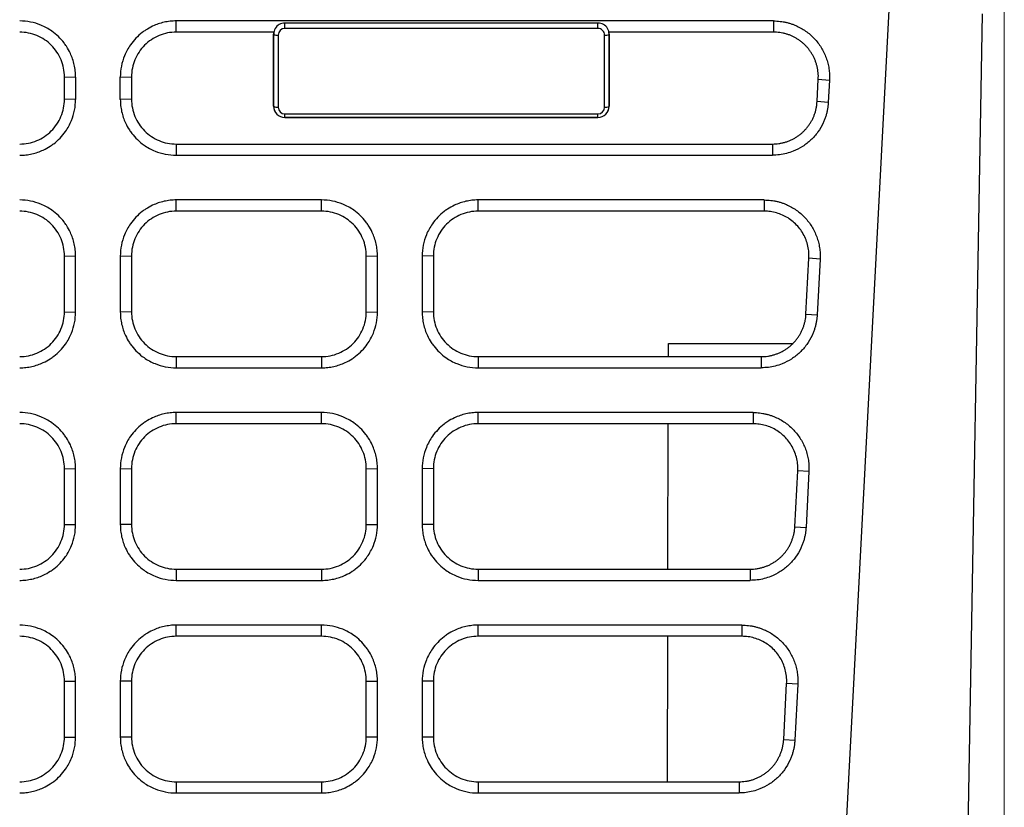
# Model space of a CAD drawing. Header units: millimetres. Extents: x -508 to 796, y -404 to 760.
# Tile 17 of 116: x 252 to 296, y -292 to -257. Entities that reach past the tile are written whole.
import ezdxf

# ---------------------------------------------------------------- set-up
doc = ezdxf.new("R2010")
doc.units = ezdxf.units.MM
doc.styles.add('SLDTEXTSTYLE0', font='TXT', dxfattribs={"width": 0.75})
doc.dimstyles.new('SLDDIMSTYLE0', dxfattribs={"dimtxt": 3.5, "dimasz": 3.302, "dimexe": 0, "dimexo": 0.0625, "dimgap": 0.875, "dimtad": 1, "dimrnd": 1e-09, "dimzin": 12, "dimdsep": 46, "dimtxsty": 'SLDTEXTSTYLE0', "dimsah": 1, "dimcen": 0.09, "dimadec": 0, "dimazin": 3, "dimtfac": 1, "dimtofl": 0, "dimtmove": 0, "dimatfit": 3, "dimfxl": 1, "dimfrac": 2, "dimtolj": 1, "dimtzin": 12, "dimarcsym": 0})

# ---------------------------------------------------------------- blocks, each defined once
blk = doc.blocks.new('_D_2')
at = {"color": 8, "linetype": 'Continuous', "lineweight": 0}
for p, q in [((164.791, -200.444), (164.791, -376.835)), ((295.857, -200.444), (295.857, -376.835)), ((164.791, -375.835), (295.857, -375.835))]:
    blk.add_line(p, q, dxfattribs=at)
at = {"color": 8, "linetype": 'Continuous', "lineweight": 18}
for points in [[(164.791, -375.835), (168.093, -376.343), (168.093, -375.327)], [(295.857, -375.835), (292.555, -375.327), (292.555, -376.343)]]:
    blk.add_solid(points, dxfattribs=at)
at = {"color": 8, "linetype": 'Continuous', "lineweight": 18, "insert": (228.883, -371.324), "char_height": 3.5, "attachment_point": 1, "style": 'SLDTEXTSTYLE0'}
blk.add_mtext('131.07', dxfattribs=at)

msp = doc.modelspace()

# ---------------------------------------------------------------- linework, layer by layer
at = {"color": 7, "linetype": 'Continuous', "lineweight": 25}
for p, q in [((286.27, -340.787), (291.127, -248.12)), ((285.541, -256.664), (258.824, -256.664)), ((258.824, -257.164), (258.824, -256.664)), ((285.541, -256.664), (285.541, -257.164)), ((293.403, -340.787), (294.877, -256.346)), ((263.682, -256.997), (263.682, -256.759)), ((277.682, -256.759), (263.682, -256.759)), ((277.682, -256.997), (263.682, -256.997)), ((277.682, -256.997), (277.682, -256.759)), ((263.19, -257.164), (258.824, -257.164)), ((263.182, -257.164), (263.182, -257.252)), ((263.182, -260.475), (263.182, -257.252)), ((263.182, -257.252), (263.182, -260.479)), ((263.382, -257.297), (263.382, -260.519)), ((277.982, -260.519), (277.982, -257.297)), ((285.541, -257.164), (278.174, -257.164)), ((278.182, -257.252), (278.182, -257.164)), ((278.182, -257.252), (278.182, -260.475)), ((278.182, -260.479), (278.182, -257.252)), ((253.824, -259.164), (254.324, -259.173)), ((253.824, -260.164), (253.824, -259.164)), ((254.324, -259.173), (254.324, -260.172)), ((256.324, -259.173), (256.824, -259.164)), ((256.324, -260.172), (256.324, -259.173)), ((256.824, -259.164), (256.824, -260.164)), ((287.486, -260.268), (287.538, -259.269)), ((287.538, -259.269), (288.037, -259.304)), ((288.037, -259.304), (287.985, -260.303)), ((254.324, -260.172), (253.824, -260.164)), ((256.824, -260.164), (256.324, -260.172)), ((263.182, -260.479), (263.182, -260.475)), ((278.182, -260.475), (278.182, -260.479)), ((287.985, -260.303), (287.486, -260.268)), ((263.682, -260.82), (277.682, -260.82)), ((263.682, -260.975), (263.682, -260.82)), ((277.682, -260.975), (263.682, -260.975)), ((263.682, -260.975), (263.682, -260.979)), ((263.682, -260.979), (277.682, -260.979)), ((277.682, -260.975), (277.682, -260.82)), ((277.682, -260.979), (277.682, -260.975)), ((258.824, -262.164), (258.824, -262.663)), ((258.824, -262.164), (285.489, -262.164)), ((285.489, -262.164), (285.489, -262.663)), ((258.824, -262.663), (285.489, -262.663)), ((265.324, -264.663), (258.824, -264.663)), ((258.824, -265.163), (258.824, -264.663)), ((265.324, -265.163), (265.324, -264.663)), ((285.122, -264.663), (272.324, -264.663)), ((272.324, -265.163), (272.324, -264.663)), ((285.122, -264.663), (285.122, -265.163)), ((265.324, -265.163), (258.824, -265.163)), ((285.122, -265.163), (272.324, -265.163)), ((253.824, -267.163), (254.324, -267.172)), ((253.824, -269.662), (253.824, -267.163)), ((256.324, -267.172), (256.824, -267.163)), ((256.324, -267.172), (256.324, -269.671)), ((256.824, -267.163), (256.824, -269.662)), ((267.324, -267.163), (267.824, -267.172)), ((267.324, -269.662), (267.324, -267.163)), ((270.324, -267.163), (269.824, -267.172)), ((269.824, -267.172), (269.824, -269.671)), ((270.324, -267.163), (270.324, -269.662)), ((286.988, -269.767), (287.119, -267.268)), ((287.618, -267.303), (287.119, -267.268)), ((287.618, -267.303), (287.487, -269.802)), ((253.824, -269.662), (254.324, -269.671)), ((256.824, -269.662), (256.324, -269.671)), ((267.324, -269.662), (267.824, -269.671)), ((270.324, -269.662), (269.824, -269.671)), ((286.988, -269.767), (287.487, -269.802)), ((280.833, -271.662), (280.834, -271.07)), ((280.834, -271.07), (286.412, -271.07)), ((258.824, -271.662), (258.824, -272.162)), ((258.824, -271.662), (265.324, -271.662)), ((265.324, -271.662), (265.324, -272.162)), ((272.324, -271.662), (272.324, -272.162)), ((272.324, -271.662), (284.991, -271.662)), ((284.991, -271.662), (284.991, -272.162)), ((258.824, -272.162), (265.324, -272.162)), ((272.324, -272.162), (284.991, -272.162)), ((265.324, -274.162), (258.824, -274.162)), ((258.824, -274.662), (258.824, -274.162)), ((265.324, -274.662), (265.324, -274.162)), ((284.624, -274.162), (272.324, -274.162)), ((272.324, -274.662), (272.324, -274.162)), ((284.624, -274.162), (284.624, -274.662)), ((265.324, -274.662), (258.824, -274.662)), ((284.624, -274.662), (272.324, -274.662)), ((280.817, -281.161), (280.828, -274.662)), ((253.824, -276.662), (254.324, -276.67)), ((253.824, -279.161), (253.824, -276.662)), ((256.324, -276.67), (256.824, -276.662)), ((256.324, -276.67), (256.324, -279.169)), ((256.824, -276.662), (256.824, -279.161)), ((267.324, -276.662), (267.824, -276.67)), ((267.324, -279.161), (267.324, -276.662)), ((270.324, -276.662), (269.824, -276.67)), ((269.824, -276.67), (269.824, -279.169)), ((270.324, -276.662), (270.324, -279.161)), ((286.49, -279.265), (286.621, -276.766)), ((287.12, -276.801), (286.621, -276.766)), ((287.12, -276.801), (286.989, -279.3)), ((253.824, -279.161), (254.324, -279.169)), ((256.824, -279.161), (256.324, -279.169)), ((267.324, -279.161), (267.824, -279.169)), ((270.324, -279.161), (269.824, -279.169)), ((286.49, -279.265), (286.989, -279.3)), ((258.824, -281.161), (258.824, -281.661)), ((258.824, -281.161), (265.324, -281.161)), ((265.324, -281.161), (265.324, -281.661)), ((272.324, -281.161), (272.324, -281.661)), ((272.324, -281.161), (284.493, -281.161)), ((284.493, -281.161), (284.493, -281.661)), ((258.824, -281.661), (265.324, -281.661)), ((272.324, -281.661), (284.493, -281.661)), ((265.324, -283.66), (258.824, -283.66)), ((258.824, -284.16), (258.824, -283.66)), ((265.324, -284.16), (265.324, -283.66)), ((284.126, -283.66), (272.324, -283.66)), ((272.324, -284.16), (272.324, -283.66)), ((284.126, -283.66), (284.126, -284.16)), ((265.324, -284.16), (258.824, -284.16)), ((284.126, -284.16), (272.324, -284.16)), ((280.8, -290.659), (280.811, -284.16)), ((253.824, -286.16), (254.324, -286.169)), ((253.824, -288.659), (253.824, -286.16)), ((256.824, -286.16), (256.324, -286.169)), ((256.324, -286.169), (256.324, -288.668)), ((256.824, -286.16), (256.824, -288.659)), ((267.324, -286.16), (267.824, -286.169)), ((267.324, -288.659), (267.324, -286.16)), ((270.324, -286.16), (269.824, -286.169)), ((269.824, -286.169), (269.824, -288.668)), ((270.324, -286.16), (270.324, -288.659)), ((285.992, -288.764), (286.123, -286.265)), ((286.622, -286.3), (286.123, -286.265)), ((286.622, -286.3), (286.491, -288.799)), ((253.824, -288.659), (254.324, -288.668)), ((256.824, -288.659), (256.324, -288.668)), ((267.824, -288.668), (267.324, -288.659)), ((270.324, -288.659), (269.824, -288.668)), ((285.992, -288.764), (286.491, -288.799)), ((258.824, -290.659), (258.824, -291.159)), ((258.824, -290.659), (265.324, -290.659)), ((265.324, -290.659), (265.324, -291.159)), ((272.324, -290.659), (272.324, -291.159)), ((272.324, -290.659), (283.995, -290.659)), ((283.995, -290.659), (283.995, -291.159)), ((258.824, -291.159), (265.324, -291.159)), ((272.324, -291.159), (283.995, -291.159))]:
    msp.add_line(p, q, dxfattribs=at)
at = {"color": 7, "linetype": 'Continuous', "lineweight": 25, "flags": 128}
for points in [[(254.324, -269.671), (254.324, -268.957), (254.324, -268.243), (254.324, -267.172)], [(267.824, -269.671), (267.824, -268.957), (267.824, -268.243), (267.824, -267.172)], [(254.324, -279.169), (254.324, -278.462), (254.324, -277.755), (254.324, -276.67)], [(267.824, -279.169), (267.824, -278.455), (267.824, -277.741), (267.824, -276.67)], [(254.324, -288.668), (254.324, -287.954), (254.324, -287.24), (254.324, -286.169)], [(267.824, -288.668), (267.824, -287.954), (267.824, -287.24), (267.824, -286.169)]]:
    msp.add_lwpolyline(points, dxfattribs=at)
at = {"color": 7, "linetype": 'Continuous', "lineweight": 25}
for centre, start, end in [((263.335, -257.039), 234.4512, 280.4392), ((278.03, -257.039), 259.5608, 305.5487), ((263.335, -260.262), 234.4512, 280.4392), ((278.03, -260.262), 259.5608, 305.5487)]:
    msp.add_arc(centre, 0.262, start, end, dxfattribs=at)
for centre, major_axis, ratio, start_param, end_param in [((263.682, -257.252), (0, 0.5), 0.999555, 0.51597, 1.570796), ((263.682, -257.297), (0, 0.3), 0.999254, 6.283185, 7.853981), ((277.682, -257.297), (0, 0.3), 0.999254, 4.712388, 6.283185), ((277.682, -257.252), (0, 0.5), 0.999555, 4.712388, 5.767215), ((263.682, -260.475), (0, 0.5), 0.999555, 1.570796, 3.141592), ((263.682, -260.479), (0, 0.5), 0.999938, 1.570796, 3.141592), ((263.682, -260.519), (0, 0.3), 0.999254, 1.570796, 3.141592), ((277.682, -260.475), (0, 0.5), 0.999555, 3.141592, 4.712388), ((277.682, -260.479), (0, 0.5), 0.999938, 3.141592, 4.712388), ((277.682, -260.519), (0, 0.3), 0.999254, 3.141592, 4.712388)]:
    msp.add_ellipse(centre, major_axis=major_axis, ratio=ratio, start_param=start_param, end_param=end_param, dxfattribs=at)
for points, knots in [([(254.324, -259.173), (254.324, -259.08), (254.314, -258.896), (254.269, -258.624), (254.195, -258.362), (254.083, -258.082), (253.95, -257.842), (253.771, -257.59), (253.56, -257.355), (253.292, -257.134), (253.026, -256.967), (252.711, -256.817), (252.31, -256.696), (251.987, -256.664), (251.824, -256.664)], [2, 2, 2, 2, 2.39035, 2.775768, 3.156838, 3.535806, 4.041584, 4.306055, 4.836288, 5.366213, 5.76192, 6.156178, 6.82809, 7.514683, 7.514683, 7.514683, 7.514683]), ([(258.824, -256.664), (258.732, -256.664), (258.548, -256.675), (258.278, -256.72), (258.018, -256.793), (257.74, -256.905), (257.502, -257.038), (257.25, -257.217), (257.015, -257.428), (256.794, -257.696), (256.628, -257.962), (256.478, -258.278), (256.356, -258.682), (256.324, -259.008), (256.324, -259.173)], [2, 2, 2, 2, 2.388853, 2.771406, 3.149772, 3.526124, 4.028414, 4.292939, 4.823209, 5.353063, 5.748665, 6.142792, 6.821879, 7.514673, 7.514673, 7.514673, 7.514673]), ([(285.541, -256.664), (285.59, -256.665), (285.687, -256.667), (285.832, -256.68), (285.975, -256.701), (286.116, -256.73), (286.256, -256.767), (286.394, -256.813), (286.641, -256.912), (286.983, -257.101), (287.368, -257.436), (287.68, -257.84), (287.866, -258.224), (287.967, -258.547), (288.017, -258.796), (288.043, -259.049), (288.039, -259.219), (288.037, -259.304)], [0, 0, 0, 0, 0.036049, 0.071793, 0.107353, 0.142851, 0.178412, 0.214157, 0.250208, 0.375024, 0.500028, 0.624838, 0.749858, 0.812614, 0.874791, 0.937039, 1, 1, 1, 1]), ([(253.824, -259.164), (253.824, -259.032), (253.811, -258.902), (253.76, -258.647), (253.722, -258.52), (253.622, -258.278), (253.56, -258.163), (253.415, -257.946), (253.331, -257.843), (253.054, -257.566), (252.832, -257.417), (252.351, -257.217), (252.088, -257.164), (251.824, -257.164)], [0, 0, 0, 0, 0.125, 0.125, 0.25, 0.25, 0.375, 0.375, 0.5, 0.5, 0.75, 0.75, 1, 1, 1, 1]), ([(258.824, -257.164), (258.692, -257.164), (258.562, -257.177), (258.307, -257.228), (258.18, -257.266), (257.938, -257.367), (257.823, -257.428), (257.605, -257.573), (257.502, -257.657), (257.226, -257.934), (257.077, -258.157), (256.877, -258.638), (256.824, -258.9), (256.824, -259.164)], [0, 0, 0, 0, 0.125, 0.125, 0.25, 0.25, 0.375, 0.375, 0.5, 0.5, 0.75, 0.75, 1, 1, 1, 1]), ([(287.538, -259.269), (287.54, -259.22), (287.543, -259.123), (287.534, -258.976), (287.515, -258.832), (287.486, -258.69), (287.446, -258.55), (287.397, -258.415), (287.338, -258.283), (287.271, -258.157), (287.195, -258.036), (287.11, -257.922), (287.019, -257.814), (286.92, -257.713), (286.814, -257.62), (286.703, -257.534), (286.586, -257.457), (286.465, -257.389), (286.34, -257.329), (286.212, -257.278), (286.08, -257.237), (285.947, -257.204), (285.812, -257.181), (285.677, -257.167), (285.586, -257.165), (285.541, -257.164)], [0, 0, 0, 0, 0.045193, 0.090229, 0.13511, 0.179834, 0.224402, 0.268815, 0.313071, 0.357172, 0.401117, 0.444906, 0.488539, 0.532016, 0.575338, 0.618504, 0.661515, 0.704369, 0.747069, 0.789612, 0.832001, 0.874234, 0.916311, 0.958233, 1, 1, 1, 1]), ([(251.824, -262.164), (251.956, -262.164), (252.086, -262.151), (252.341, -262.1), (252.468, -262.061), (252.711, -261.961), (252.825, -261.9), (253.043, -261.755), (253.146, -261.67), (253.422, -261.394), (253.571, -261.171), (253.771, -260.69), (253.824, -260.428), (253.824, -260.164)], [0, 0, 0, 0, 0.125, 0.125, 0.25, 0.25, 0.375, 0.375, 0.5, 0.5, 0.75, 0.75, 1, 1, 1, 1]), ([(251.824, -262.663), (251.917, -262.663), (252.1, -262.653), (252.37, -262.608), (252.631, -262.535), (252.91, -262.424), (253.148, -262.291), (253.401, -262.113), (253.637, -261.902), (253.858, -261.633), (254.024, -261.366), (254.173, -261.053), (254.293, -260.654), (254.324, -260.334), (254.324, -260.172)], [2, 2, 2, 2, 2.392132, 2.778001, 3.159741, 3.539536, 4.046529, 4.313556, 4.848886, 5.383903, 5.783421, 6.181419, 6.85279, 7.538076, 7.538076, 7.538076, 7.538076]), ([(256.324, -260.172), (256.324, -260.264), (256.334, -260.446), (256.379, -260.715), (256.452, -260.974), (256.563, -261.25), (256.695, -261.488), (256.873, -261.739), (257.085, -261.975), (257.353, -262.196), (257.621, -262.362), (257.936, -262.512), (258.337, -262.632), (258.661, -262.663), (258.824, -262.663)], [2, 2, 2, 2, 2.389255, 2.772476, 3.151725, 3.529116, 4.03293, 4.300004, 4.835363, 5.370317, 5.769746, 6.167654, 6.845581, 7.538023, 7.538023, 7.538023, 7.538023]), ([(256.824, -260.164), (256.824, -260.296), (256.837, -260.425), (256.888, -260.681), (256.926, -260.808), (257.026, -261.05), (257.088, -261.165), (257.233, -261.382), (257.317, -261.485), (257.594, -261.762), (257.817, -261.911), (258.297, -262.11), (258.56, -262.164), (258.824, -262.164)], [0, 0, 0, 0, 0.125, 0.125, 0.25, 0.25, 0.375, 0.375, 0.5, 0.5, 0.75, 0.75, 1, 1, 1, 1]), ([(285.489, -262.164), (285.537, -262.163), (285.633, -262.161), (285.778, -262.144), (285.92, -262.118), (286.06, -262.082), (286.198, -262.036), (286.331, -261.979), (286.46, -261.914), (286.584, -261.839), (286.702, -261.755), (286.814, -261.664), (286.919, -261.564), (287.016, -261.457), (287.106, -261.343), (287.187, -261.223), (287.259, -261.098), (287.322, -260.968), (287.375, -260.833), (287.418, -260.696), (287.452, -260.555), (287.475, -260.412), (287.482, -260.316), (287.486, -260.268)], [0, 0, 0, 0, 0.047693, 0.095378, 0.143055, 0.190725, 0.238388, 0.286042, 0.33369, 0.38133, 0.428963, 0.476588, 0.524206, 0.571817, 0.619421, 0.667017, 0.714607, 0.76219, 0.809765, 0.857334, 0.904896, 0.952451, 1, 1, 1, 1]), ([(287.985, -260.303), (287.981, -260.356), (287.974, -260.461), (287.95, -260.618), (287.917, -260.771), (287.874, -260.923), (287.822, -261.072), (287.718, -261.314), (287.532, -261.635), (287.218, -261.992), (286.843, -262.285), (286.466, -262.477), (286.116, -262.591), (285.805, -262.652), (285.594, -262.66), (285.489, -262.663)], [0, 0, 0, 0, 0.041983, 0.08363, 0.125108, 0.166589, 0.208243, 0.250239, 0.375075, 0.500095, 0.624928, 0.749957, 0.833398, 0.9163, 1, 1, 1, 1]), ([(254.324, -267.172), (254.324, -267.079), (254.314, -266.895), (254.269, -266.623), (254.195, -266.36), (254.083, -266.081), (253.95, -265.841), (253.771, -265.589), (253.56, -265.353), (253.292, -265.132), (253.026, -264.966), (252.711, -264.816), (252.31, -264.695), (251.987, -264.663), (251.824, -264.663)], [2, 2, 2, 2, 2.39035, 2.775768, 3.156838, 3.535807, 4.041585, 4.306056, 4.83629, 5.366216, 5.761922, 6.156179, 6.828092, 7.514685, 7.514685, 7.514685, 7.514685]), ([(258.824, -264.663), (258.732, -264.663), (258.548, -264.673), (258.278, -264.719), (258.018, -264.792), (257.74, -264.904), (257.502, -265.037), (257.25, -265.216), (257.015, -265.426), (256.794, -265.694), (256.628, -265.961), (256.478, -266.277), (256.356, -266.681), (256.324, -267.007), (256.324, -267.172)], [2, 2, 2, 2, 2.388853, 2.771406, 3.149772, 3.526122, 4.028412, 4.292937, 4.823211, 5.35307, 5.748674, 6.142802, 6.821886, 7.514678, 7.514678, 7.514678, 7.514678]), ([(267.824, -267.172), (267.824, -267.079), (267.814, -266.895), (267.769, -266.623), (267.695, -266.36), (267.583, -266.081), (267.45, -265.841), (267.271, -265.589), (267.06, -265.353), (266.792, -265.132), (266.526, -264.966), (266.211, -264.816), (265.81, -264.695), (265.487, -264.663), (265.324, -264.663)], [2, 2, 2, 2, 2.39035, 2.775768, 3.156837, 3.535805, 4.041584, 4.306056, 4.836291, 5.366218, 5.761923, 6.15618, 6.828092, 7.514685, 7.514685, 7.514685, 7.514685]), ([(272.324, -264.663), (272.232, -264.663), (272.048, -264.673), (271.778, -264.719), (271.518, -264.792), (271.24, -264.904), (271.002, -265.037), (270.75, -265.216), (270.515, -265.426), (270.294, -265.694), (270.128, -265.961), (269.978, -266.277), (269.856, -266.681), (269.824, -267.007), (269.824, -267.172)], [2, 2, 2, 2, 2.388852, 2.771404, 3.149769, 3.52612, 4.028412, 4.292938, 4.823213, 5.353072, 5.748675, 6.142802, 6.821887, 7.514679, 7.514679, 7.514679, 7.514679]), ([(285.122, -264.663), (285.171, -264.664), (285.268, -264.666), (285.413, -264.679), (285.556, -264.699), (285.697, -264.729), (285.837, -264.766), (285.975, -264.812), (286.222, -264.911), (286.563, -265.1), (286.949, -265.435), (287.261, -265.839), (287.446, -266.223), (287.547, -266.546), (287.598, -266.795), (287.624, -267.048), (287.62, -267.217), (287.618, -267.303)], [0, 0, 0, 0, 0.03605, 0.071794, 0.107355, 0.142853, 0.178413, 0.214158, 0.250208, 0.37502, 0.500028, 0.624842, 0.749858, 0.812614, 0.874792, 0.937039, 1, 1, 1, 1]), ([(253.824, -267.163), (253.824, -267.031), (253.811, -266.901), (253.76, -266.646), (253.722, -266.519), (253.622, -266.277), (253.56, -266.162), (253.415, -265.945), (253.331, -265.842), (253.054, -265.565), (252.832, -265.416), (252.351, -265.216), (252.088, -265.163), (251.824, -265.163)], [0, 0, 0, 0, 0.125, 0.125, 0.25, 0.25, 0.375, 0.375, 0.5, 0.5, 0.75, 0.75, 1, 1, 1, 1]), ([(258.824, -265.163), (258.692, -265.163), (258.562, -265.176), (258.307, -265.227), (258.18, -265.265), (257.938, -265.366), (257.823, -265.427), (257.605, -265.572), (257.502, -265.656), (257.226, -265.933), (257.077, -266.156), (256.877, -266.637), (256.824, -266.899), (256.824, -267.163)], [0, 0, 0, 0, 0.125, 0.125, 0.25, 0.25, 0.375, 0.375, 0.5, 0.5, 0.75, 0.75, 1, 1, 1, 1]), ([(267.324, -267.163), (267.324, -267.031), (267.311, -266.901), (267.26, -266.646), (267.222, -266.519), (267.122, -266.277), (267.06, -266.162), (266.915, -265.945), (266.831, -265.842), (266.554, -265.565), (266.332, -265.416), (265.851, -265.216), (265.588, -265.163), (265.324, -265.163)], [0, 0, 0, 0, 0.125, 0.125, 0.25, 0.25, 0.375, 0.375, 0.5, 0.5, 0.75, 0.75, 1, 1, 1, 1]), ([(272.324, -265.163), (272.192, -265.163), (272.062, -265.176), (271.807, -265.227), (271.68, -265.265), (271.438, -265.366), (271.323, -265.427), (271.105, -265.572), (271.002, -265.656), (270.726, -265.933), (270.577, -266.156), (270.377, -266.637), (270.324, -266.899), (270.324, -267.163)], [0, 0, 0, 0, 0.125, 0.125, 0.25, 0.25, 0.375, 0.375, 0.5, 0.5, 0.75, 0.75, 1, 1, 1, 1]), ([(287.119, -267.268), (287.12, -267.233), (287.125, -267.1), (287.107, -266.87), (287.044, -266.584), (286.939, -266.312), (286.798, -266.059), (286.623, -265.831), (286.418, -265.631), (286.188, -265.463), (285.938, -265.33), (285.673, -265.234), (285.4, -265.174), (285.214, -265.167), (285.122, -265.163)], [0, 0, 0, 0, 0.032289, 0.122784, 0.212774, 0.302259, 0.391239, 0.479715, 0.567688, 0.655156, 0.742121, 0.828583, 0.914543, 1, 1, 1, 1]), ([(251.824, -271.662), (251.956, -271.662), (252.086, -271.649), (252.341, -271.598), (252.468, -271.56), (252.711, -271.46), (252.825, -271.398), (253.043, -271.253), (253.146, -271.169), (253.422, -270.892), (253.571, -270.669), (253.771, -270.189), (253.824, -269.926), (253.824, -269.662)], [0, 0, 0, 0, 0.125, 0.125, 0.25, 0.25, 0.375, 0.375, 0.5, 0.5, 0.75, 0.75, 1, 1, 1, 1]), ([(251.824, -272.162), (251.917, -272.162), (252.1, -272.152), (252.37, -272.107), (252.631, -272.034), (252.91, -271.922), (253.148, -271.79), (253.401, -271.611), (253.637, -271.4), (253.858, -271.132), (254.024, -270.865), (254.173, -270.551), (254.293, -270.153), (254.324, -269.832), (254.324, -269.671)], [2, 2, 2, 2, 2.392136, 2.778008, 3.159753, 3.539553, 4.046551, 4.31358, 4.848915, 5.383938, 5.78346, 6.18146, 6.852835, 7.538127, 7.538127, 7.538127, 7.538127]), ([(256.324, -269.671), (256.324, -269.763), (256.334, -269.945), (256.379, -270.213), (256.452, -270.472), (256.563, -270.749), (256.695, -270.986), (256.873, -271.238), (257.085, -271.473), (257.353, -271.694), (257.621, -271.861), (257.936, -272.01), (258.337, -272.13), (258.661, -272.162), (258.824, -272.162)], [2, 2, 2, 2, 2.389251, 2.772469, 3.151716, 3.529104, 4.032913, 4.299983, 4.835336, 5.370284, 5.76971, 6.167614, 6.845535, 7.537971, 7.537971, 7.537971, 7.537971]), ([(256.824, -269.662), (256.824, -269.794), (256.837, -269.924), (256.888, -270.179), (256.926, -270.306), (257.026, -270.548), (257.088, -270.663), (257.233, -270.881), (257.317, -270.984), (257.594, -271.26), (257.817, -271.409), (258.297, -271.609), (258.56, -271.662), (258.824, -271.662)], [0, 0, 0, 0, 0.125, 0.125, 0.25, 0.25, 0.375, 0.375, 0.5, 0.5, 0.75, 0.75, 1, 1, 1, 1]), ([(265.324, -271.662), (265.456, -271.662), (265.586, -271.649), (265.841, -271.598), (265.968, -271.56), (266.211, -271.46), (266.325, -271.398), (266.543, -271.253), (266.646, -271.169), (266.922, -270.892), (267.071, -270.669), (267.271, -270.189), (267.324, -269.926), (267.324, -269.662)], [0, 0, 0, 0, 0.125, 0.125, 0.25, 0.25, 0.375, 0.375, 0.5, 0.5, 0.75, 0.75, 1, 1, 1, 1]), ([(265.324, -272.162), (265.417, -272.162), (265.6, -272.152), (265.87, -272.107), (266.131, -272.034), (266.41, -271.922), (266.648, -271.79), (266.901, -271.611), (267.137, -271.4), (267.358, -271.132), (267.524, -270.865), (267.673, -270.551), (267.793, -270.153), (267.824, -269.832), (267.824, -269.671)], [2, 2, 2, 2, 2.392132, 2.778002, 3.159744, 3.539541, 4.046537, 4.313564, 4.848894, 5.383912, 5.78343, 6.181429, 6.852799, 7.538086, 7.538086, 7.538086, 7.538086]), ([(269.824, -269.671), (269.824, -269.763), (269.834, -269.945), (269.879, -270.213), (269.952, -270.472), (270.063, -270.749), (270.195, -270.986), (270.373, -271.238), (270.585, -271.473), (270.853, -271.694), (271.121, -271.861), (271.436, -272.01), (271.837, -272.13), (272.161, -272.162), (272.324, -272.162)], [2, 2, 2, 2, 2.389253, 2.772474, 3.151723, 3.529113, 4.032928, 4.300002, 4.83536, 5.370311, 5.769737, 6.167642, 6.845567, 7.538008, 7.538008, 7.538008, 7.538008]), ([(270.324, -269.662), (270.324, -269.794), (270.337, -269.924), (270.388, -270.179), (270.426, -270.306), (270.526, -270.548), (270.588, -270.663), (270.733, -270.881), (270.817, -270.984), (271.094, -271.26), (271.317, -271.409), (271.797, -271.609), (272.06, -271.662), (272.324, -271.662)], [0, 0, 0, 0, 0.125, 0.125, 0.25, 0.25, 0.375, 0.375, 0.5, 0.5, 0.75, 0.75, 1, 1, 1, 1]), ([(284.991, -271.662), (285.039, -271.661), (285.136, -271.659), (285.28, -271.643), (285.422, -271.617), (285.563, -271.58), (285.7, -271.534), (285.833, -271.478), (285.963, -271.412), (286.086, -271.337), (286.205, -271.254), (286.317, -271.162), (286.421, -271.062), (286.519, -270.955), (286.608, -270.841), (286.689, -270.722), (286.761, -270.596), (286.824, -270.466), (286.877, -270.332), (286.921, -270.194), (286.954, -270.053), (286.977, -269.911), (286.985, -269.815), (286.988, -269.767)], [0, 0, 0, 0, 0.047714, 0.095418, 0.143112, 0.190797, 0.238472, 0.286137, 0.333793, 0.38144, 0.429076, 0.476704, 0.524322, 0.571931, 0.61953, 0.667121, 0.714702, 0.762274, 0.809837, 0.857391, 0.904936, 0.952473, 1, 1, 1, 1]), ([(287.487, -269.802), (287.483, -269.855), (287.476, -269.96), (287.452, -270.116), (287.419, -270.27), (287.376, -270.421), (287.324, -270.57), (287.221, -270.812), (287.034, -271.133), (286.72, -271.49), (286.345, -271.783), (285.968, -271.975), (285.618, -272.089), (285.307, -272.151), (285.096, -272.158), (284.991, -272.162)], [0, 0, 0, 0, 0.041984, 0.0836309, 0.1251093, 0.16659, 0.2082437, 0.2502388, 0.3750732, 0.5000947, 0.6249334, 0.7499569, 0.8333952, 0.9162966, 1, 1, 1, 1]), ([(254.324, -276.67), (254.324, -276.578), (254.314, -276.393), (254.269, -276.121), (254.195, -275.859), (254.083, -275.579), (253.95, -275.34), (253.771, -275.087), (253.56, -274.852), (253.292, -274.631), (253.026, -274.465), (252.711, -274.315), (252.31, -274.194), (251.987, -274.162), (251.824, -274.162)], [2, 2, 2, 2, 2.39035, 2.775768, 3.156838, 3.535807, 4.041585, 4.306056, 4.836289, 5.366216, 5.761921, 6.156179, 6.828092, 7.514685, 7.514685, 7.514685, 7.514685]), ([(258.824, -274.162), (258.732, -274.162), (258.548, -274.172), (258.278, -274.217), (258.018, -274.291), (257.74, -274.403), (257.502, -274.535), (257.25, -274.714), (257.015, -274.925), (256.794, -275.193), (256.628, -275.46), (256.478, -275.775), (256.356, -276.179), (256.324, -276.506), (256.324, -276.67)], [2, 2, 2, 2, 2.388853, 2.771406, 3.149772, 3.526122, 4.028412, 4.292937, 4.823211, 5.35307, 5.748674, 6.142802, 6.821886, 7.514678, 7.514678, 7.514678, 7.514678]), ([(267.824, -276.67), (267.824, -276.578), (267.814, -276.393), (267.769, -276.121), (267.695, -275.859), (267.583, -275.579), (267.45, -275.34), (267.271, -275.087), (267.06, -274.852), (266.792, -274.631), (266.526, -274.465), (266.211, -274.315), (265.81, -274.194), (265.487, -274.162), (265.324, -274.162)], [2, 2, 2, 2, 2.39035, 2.775768, 3.156837, 3.535805, 4.041584, 4.306056, 4.836291, 5.366218, 5.761923, 6.15618, 6.828092, 7.514685, 7.514685, 7.514685, 7.514685]), ([(272.324, -274.162), (272.232, -274.162), (272.048, -274.172), (271.778, -274.217), (271.518, -274.291), (271.24, -274.403), (271.002, -274.535), (270.75, -274.714), (270.515, -274.925), (270.294, -275.193), (270.128, -275.46), (269.978, -275.775), (269.856, -276.179), (269.824, -276.506), (269.824, -276.67)], [2, 2, 2, 2, 2.388853, 2.771405, 3.149771, 3.526121, 4.028412, 4.292937, 4.823211, 5.353071, 5.748675, 6.142803, 6.821889, 7.514682, 7.514682, 7.514682, 7.514682]), ([(284.624, -274.162), (284.673, -274.163), (284.77, -274.164), (284.915, -274.177), (285.058, -274.198), (285.199, -274.227), (285.339, -274.265), (285.477, -274.311), (285.724, -274.409), (286.066, -274.598), (286.451, -274.933), (286.763, -275.337), (286.949, -275.721), (287.05, -276.045), (287.1, -276.293), (287.126, -276.546), (287.122, -276.716), (287.12, -276.801)], [0, 0, 0, 0, 0.03605, 0.071795, 0.107355, 0.142853, 0.178414, 0.214158, 0.250208, 0.37502, 0.500028, 0.624842, 0.749858, 0.812614, 0.874792, 0.937039, 1, 1, 1, 1]), ([(253.824, -276.662), (253.824, -276.53), (253.811, -276.4), (253.76, -276.144), (253.722, -276.017), (253.622, -275.775), (253.56, -275.661), (253.415, -275.443), (253.331, -275.34), (253.054, -275.064), (252.832, -274.914), (252.351, -274.715), (252.088, -274.662), (251.824, -274.662)], [0, 0, 0, 0, 0.125, 0.125, 0.25, 0.25, 0.375, 0.375, 0.5, 0.5, 0.75, 0.75, 1, 1, 1, 1]), ([(258.824, -274.662), (258.692, -274.662), (258.562, -274.675), (258.307, -274.725), (258.18, -274.764), (257.938, -274.864), (257.823, -274.925), (257.605, -275.07), (257.502, -275.155), (257.226, -275.431), (257.077, -275.654), (256.877, -276.135), (256.824, -276.398), (256.824, -276.662)], [0, 0, 0, 0, 0.125, 0.125, 0.25, 0.25, 0.375, 0.375, 0.5, 0.5, 0.75, 0.75, 1, 1, 1, 1]), ([(267.324, -276.662), (267.324, -276.53), (267.311, -276.4), (267.26, -276.144), (267.222, -276.017), (267.122, -275.775), (267.06, -275.661), (266.915, -275.443), (266.831, -275.34), (266.554, -275.064), (266.332, -274.914), (265.851, -274.715), (265.588, -274.662), (265.324, -274.662)], [0, 0, 0, 0, 0.125, 0.125, 0.25, 0.25, 0.375, 0.375, 0.5, 0.5, 0.75, 0.75, 1, 1, 1, 1]), ([(272.324, -274.662), (272.192, -274.662), (272.062, -274.675), (271.807, -274.725), (271.68, -274.764), (271.438, -274.864), (271.323, -274.925), (271.105, -275.07), (271.002, -275.155), (270.726, -275.431), (270.577, -275.654), (270.377, -276.135), (270.324, -276.398), (270.324, -276.662)], [0, 0, 0, 0, 0.125, 0.125, 0.25, 0.25, 0.375, 0.375, 0.5, 0.5, 0.75, 0.75, 1, 1, 1, 1]), ([(286.621, -276.766), (286.622, -276.731), (286.627, -276.599), (286.609, -276.368), (286.546, -276.083), (286.441, -275.811), (286.3, -275.558), (286.125, -275.329), (285.92, -275.129), (285.69, -274.962), (285.44, -274.828), (285.176, -274.733), (284.902, -274.673), (284.716, -274.665), (284.624, -274.662)], [0, 0, 0, 0, 0.032289, 0.1227878, 0.2127806, 0.3022678, 0.3912497, 0.4797265, 0.5676987, 0.6551664, 0.7421301, 0.82859, 0.9145466, 1, 1, 1, 1]), ([(251.824, -281.161), (251.956, -281.161), (252.086, -281.148), (252.341, -281.097), (252.468, -281.059), (252.711, -280.958), (252.825, -280.897), (253.043, -280.752), (253.146, -280.667), (253.422, -280.391), (253.571, -280.168), (253.771, -279.687), (253.824, -279.425), (253.824, -279.161)], [0, 0, 0, 0, 0.125, 0.125, 0.25, 0.25, 0.375, 0.375, 0.5, 0.5, 0.75, 0.75, 1, 1, 1, 1]), ([(251.824, -281.661), (251.917, -281.661), (252.1, -281.65), (252.37, -281.605), (252.631, -281.532), (252.91, -281.421), (253.148, -281.288), (253.401, -281.11), (253.637, -280.899), (253.858, -280.631), (254.024, -280.363), (254.173, -280.05), (254.293, -279.651), (254.324, -279.331), (254.324, -279.169)], [2, 2, 2, 2, 2.392135, 2.778008, 3.159752, 3.539551, 4.046546, 4.313574, 4.848906, 5.383926, 5.783449, 6.181451, 6.852827, 7.538119, 7.538119, 7.538119, 7.538119]), ([(256.324, -279.169), (256.324, -279.261), (256.334, -279.443), (256.379, -279.712), (256.452, -279.971), (256.563, -280.247), (256.695, -280.485), (256.873, -280.736), (257.085, -280.972), (257.353, -281.193), (257.621, -281.359), (257.936, -281.509), (258.337, -281.629), (258.661, -281.661), (258.824, -281.661)], [2, 2, 2, 2, 2.389251, 2.772469, 3.151716, 3.529104, 4.032913, 4.299983, 4.835336, 5.370284, 5.76971, 6.167614, 6.845535, 7.537971, 7.537971, 7.537971, 7.537971]), ([(256.824, -279.161), (256.824, -279.293), (256.837, -279.423), (256.888, -279.678), (256.926, -279.805), (257.026, -280.047), (257.088, -280.162), (257.233, -280.379), (257.317, -280.482), (257.594, -280.759), (257.817, -280.908), (258.297, -281.108), (258.56, -281.161), (258.824, -281.161)], [0, 0, 0, 0, 0.125, 0.125, 0.25, 0.25, 0.375, 0.375, 0.5, 0.5, 0.75, 0.75, 1, 1, 1, 1]), ([(265.324, -281.161), (265.456, -281.161), (265.586, -281.148), (265.841, -281.097), (265.968, -281.059), (266.211, -280.958), (266.325, -280.897), (266.543, -280.752), (266.646, -280.667), (266.922, -280.391), (267.071, -280.168), (267.271, -279.687), (267.324, -279.425), (267.324, -279.161)], [0, 0, 0, 0, 0.125, 0.125, 0.25, 0.25, 0.375, 0.375, 0.5, 0.5, 0.75, 0.75, 1, 1, 1, 1]), ([(265.324, -281.661), (265.417, -281.661), (265.6, -281.65), (265.87, -281.605), (266.131, -281.532), (266.41, -281.421), (266.648, -281.289), (266.901, -281.11), (267.137, -280.899), (267.358, -280.631), (267.524, -280.363), (267.673, -280.05), (267.793, -279.651), (267.824, -279.331), (267.824, -279.169)], [2, 2, 2, 2, 2.392132, 2.778002, 3.159744, 3.539541, 4.046537, 4.313564, 4.848894, 5.383912, 5.78343, 6.181429, 6.852799, 7.538086, 7.538086, 7.538086, 7.538086]), ([(269.824, -279.169), (269.824, -279.261), (269.834, -279.443), (269.879, -279.712), (269.952, -279.971), (270.063, -280.247), (270.195, -280.485), (270.373, -280.736), (270.585, -280.972), (270.853, -281.193), (271.121, -281.359), (271.436, -281.509), (271.837, -281.629), (272.161, -281.661), (272.324, -281.661)], [2, 2, 2, 2, 2.389254, 2.772474, 3.151724, 3.529114, 4.032929, 4.300003, 4.835362, 5.370314, 5.769741, 6.167647, 6.845573, 7.538014, 7.538014, 7.538014, 7.538014]), ([(270.324, -279.161), (270.324, -279.293), (270.337, -279.423), (270.388, -279.678), (270.426, -279.805), (270.526, -280.047), (270.588, -280.162), (270.733, -280.379), (270.817, -280.482), (271.094, -280.759), (271.317, -280.908), (271.797, -281.108), (272.06, -281.161), (272.324, -281.161)], [0, 0, 0, 0, 0.125, 0.125, 0.25, 0.25, 0.375, 0.375, 0.5, 0.5, 0.75, 0.75, 1, 1, 1, 1]), ([(284.493, -281.161), (284.541, -281.16), (284.638, -281.158), (284.782, -281.141), (284.925, -281.115), (285.065, -281.079), (285.202, -281.033), (285.336, -280.976), (285.465, -280.911), (285.589, -280.836), (285.707, -280.752), (285.819, -280.66), (285.924, -280.561), (286.021, -280.454), (286.11, -280.34), (286.191, -280.22), (286.263, -280.095), (286.326, -279.965), (286.379, -279.83), (286.423, -279.692), (286.456, -279.552), (286.48, -279.409), (286.487, -279.313), (286.49, -279.265)], [0, 0, 0, 0, 0.047714, 0.095418, 0.143112, 0.190797, 0.238472, 0.286138, 0.333793, 0.38144, 0.429077, 0.476704, 0.524322, 0.571931, 0.61953, 0.667121, 0.714702, 0.762274, 0.809837, 0.857391, 0.904936, 0.952473, 1, 1, 1, 1]), ([(286.989, -279.3), (286.985, -279.353), (286.978, -279.458), (286.954, -279.615), (286.921, -279.768), (286.879, -279.92), (286.826, -280.069), (286.723, -280.311), (286.536, -280.632), (286.222, -280.989), (285.848, -281.282), (285.47, -281.474), (285.12, -281.588), (284.809, -281.649), (284.599, -281.657), (284.493, -281.661)], [0, 0, 0, 0, 0.041986, 0.083633, 0.125112, 0.166592, 0.208245, 0.250239, 0.375071, 0.500095, 0.624938, 0.749957, 0.833395, 0.916296, 1, 1, 1, 1]), ([(254.324, -286.169), (254.324, -286.076), (254.314, -285.892), (254.269, -285.62), (254.195, -285.357), (254.083, -285.078), (253.95, -284.838), (253.771, -284.586), (253.56, -284.35), (253.292, -284.129), (253.026, -283.963), (252.711, -283.813), (252.31, -283.692), (251.987, -283.66), (251.824, -283.66)], [2, 2, 2, 2, 2.39035, 2.775768, 3.156838, 3.535807, 4.041585, 4.306056, 4.83629, 5.366216, 5.761922, 6.156179, 6.828092, 7.514685, 7.514685, 7.514685, 7.514685]), ([(258.824, -283.66), (258.732, -283.66), (258.548, -283.671), (258.278, -283.716), (258.018, -283.789), (257.74, -283.901), (257.502, -284.034), (257.25, -284.213), (257.015, -284.424), (256.794, -284.692), (256.628, -284.958), (256.478, -285.274), (256.356, -285.678), (256.324, -286.004), (256.324, -286.169)], [2, 2, 2, 2, 2.388853, 2.771406, 3.149772, 3.526122, 4.028412, 4.292937, 4.82321, 5.35307, 5.748674, 6.142802, 6.821886, 7.514678, 7.514678, 7.514678, 7.514678]), ([(267.824, -286.169), (267.824, -286.076), (267.814, -285.892), (267.769, -285.62), (267.695, -285.357), (267.583, -285.078), (267.45, -284.838), (267.271, -284.586), (267.06, -284.35), (266.792, -284.129), (266.526, -283.963), (266.211, -283.813), (265.81, -283.692), (265.487, -283.66), (265.324, -283.66)], [2, 2, 2, 2, 2.39035, 2.775768, 3.156837, 3.535805, 4.041584, 4.306056, 4.836291, 5.366218, 5.761923, 6.15618, 6.828092, 7.514686, 7.514686, 7.514686, 7.514686]), ([(272.324, -283.66), (272.232, -283.66), (272.048, -283.671), (271.778, -283.716), (271.518, -283.789), (271.24, -283.901), (271.002, -284.034), (270.75, -284.213), (270.515, -284.424), (270.294, -284.692), (270.128, -284.958), (269.978, -285.274), (269.856, -285.678), (269.824, -286.004), (269.824, -286.169)], [2, 2, 2, 2, 2.388853, 2.771406, 3.149773, 3.526125, 4.028417, 4.292943, 4.823218, 5.353077, 5.748681, 6.142808, 6.821892, 7.514685, 7.514685, 7.514685, 7.514685]), ([(284.126, -283.66), (284.175, -283.661), (284.272, -283.663), (284.417, -283.676), (284.56, -283.697), (284.702, -283.726), (284.841, -283.763), (284.979, -283.809), (285.226, -283.908), (285.568, -284.097), (285.953, -284.432), (286.266, -284.836), (286.451, -285.22), (286.552, -285.543), (286.602, -285.792), (286.628, -286.045), (286.624, -286.214), (286.622, -286.3)], [0, 0, 0, 0, 0.03605, 0.071795, 0.107355, 0.142854, 0.178414, 0.214158, 0.250208, 0.37502, 0.500028, 0.624843, 0.749858, 0.812614, 0.874792, 0.937039, 1, 1, 1, 1]), ([(253.824, -286.16), (253.824, -286.028), (253.811, -285.898), (253.76, -285.643), (253.722, -285.516), (253.622, -285.274), (253.56, -285.159), (253.415, -284.942), (253.331, -284.839), (253.054, -284.562), (252.832, -284.413), (252.351, -284.213), (252.088, -284.16), (251.824, -284.16)], [0, 0, 0, 0, 0.125, 0.125, 0.25, 0.25, 0.375, 0.375, 0.5, 0.5, 0.75, 0.75, 1, 1, 1, 1]), ([(258.824, -284.16), (258.692, -284.16), (258.562, -284.173), (258.307, -284.224), (258.18, -284.262), (257.938, -284.363), (257.823, -284.424), (257.605, -284.569), (257.502, -284.653), (257.226, -284.93), (257.077, -285.153), (256.877, -285.634), (256.824, -285.896), (256.824, -286.16)], [0, 0, 0, 0, 0.125, 0.125, 0.25, 0.25, 0.375, 0.375, 0.5, 0.5, 0.75, 0.75, 1, 1, 1, 1]), ([(267.324, -286.16), (267.324, -286.028), (267.311, -285.898), (267.26, -285.643), (267.222, -285.516), (267.122, -285.274), (267.06, -285.159), (266.915, -284.942), (266.831, -284.839), (266.554, -284.562), (266.332, -284.413), (265.851, -284.213), (265.588, -284.16), (265.324, -284.16)], [0, 0, 0, 0, 0.125, 0.125, 0.25, 0.25, 0.375, 0.375, 0.5, 0.5, 0.75, 0.75, 1, 1, 1, 1]), ([(272.324, -284.16), (272.192, -284.16), (272.062, -284.173), (271.807, -284.224), (271.68, -284.262), (271.438, -284.363), (271.323, -284.424), (271.105, -284.569), (271.002, -284.653), (270.726, -284.93), (270.577, -285.153), (270.377, -285.634), (270.324, -285.896), (270.324, -286.16)], [0, 0, 0, 0, 0.125, 0.125, 0.25, 0.25, 0.375, 0.375, 0.5, 0.5, 0.75, 0.75, 1, 1, 1, 1]), ([(286.123, -286.265), (286.125, -286.23), (286.129, -286.097), (286.111, -285.867), (286.048, -285.581), (285.944, -285.309), (285.802, -285.056), (285.627, -284.828), (285.422, -284.628), (285.192, -284.46), (284.942, -284.327), (284.678, -284.231), (284.404, -284.171), (284.219, -284.164), (284.126, -284.16)], [0, 0, 0, 0, 0.032289, 0.122791, 0.212787, 0.302276, 0.39126, 0.479737, 0.56771, 0.655177, 0.742139, 0.828597, 0.91455, 1, 1, 1, 1]), ([(251.824, -290.659), (251.956, -290.659), (252.086, -290.646), (252.341, -290.596), (252.468, -290.557), (252.711, -290.457), (252.825, -290.395), (253.043, -290.25), (253.146, -290.166), (253.422, -289.89), (253.571, -289.667), (253.771, -289.186), (253.824, -288.923), (253.824, -288.659)], [0, 0, 0, 0, 0.125, 0.125, 0.25, 0.25, 0.375, 0.375, 0.5, 0.5, 0.75, 0.75, 1, 1, 1, 1]), ([(251.824, -291.159), (251.917, -291.159), (252.1, -291.149), (252.37, -291.104), (252.631, -291.031), (252.91, -290.919), (253.148, -290.787), (253.401, -290.608), (253.637, -290.398), (253.858, -290.129), (254.024, -289.862), (254.173, -289.548), (254.293, -289.15), (254.324, -288.83), (254.324, -288.668)], [2, 2, 2, 2, 2.392136, 2.778008, 3.159753, 3.539553, 4.046551, 4.31358, 4.848915, 5.383938, 5.78346, 6.18146, 6.852835, 7.538127, 7.538127, 7.538127, 7.538127]), ([(256.324, -288.668), (256.324, -288.76), (256.334, -288.942), (256.379, -289.21), (256.452, -289.47), (256.563, -289.746), (256.695, -289.983), (256.873, -290.235), (257.085, -290.471), (257.353, -290.692), (257.621, -290.858), (257.936, -291.007), (258.337, -291.128), (258.661, -291.159), (258.824, -291.159)], [2, 2, 2, 2, 2.389251, 2.772469, 3.151715, 3.529102, 4.032911, 4.299981, 4.835334, 5.370281, 5.769707, 6.167611, 6.845531, 7.537966, 7.537966, 7.537966, 7.537966]), ([(256.824, -288.659), (256.824, -288.791), (256.837, -288.921), (256.888, -289.177), (256.926, -289.303), (257.026, -289.546), (257.088, -289.66), (257.233, -289.878), (257.317, -289.981), (257.594, -290.257), (257.817, -290.406), (258.297, -290.606), (258.56, -290.659), (258.824, -290.659)], [0, 0, 0, 0, 0.125, 0.125, 0.25, 0.25, 0.375, 0.375, 0.5, 0.5, 0.75, 0.75, 1, 1, 1, 1]), ([(265.324, -290.659), (265.456, -290.659), (265.586, -290.646), (265.841, -290.596), (265.968, -290.557), (266.211, -290.457), (266.325, -290.395), (266.543, -290.25), (266.646, -290.166), (266.922, -289.89), (267.071, -289.667), (267.271, -289.186), (267.324, -288.923), (267.324, -288.659)], [0, 0, 0, 0, 0.125, 0.125, 0.25, 0.25, 0.375, 0.375, 0.5, 0.5, 0.75, 0.75, 1, 1, 1, 1]), ([(265.324, -291.159), (265.417, -291.159), (265.6, -291.149), (265.87, -291.104), (266.131, -291.031), (266.41, -290.919), (266.648, -290.787), (266.901, -290.608), (267.137, -290.398), (267.358, -290.129), (267.524, -289.862), (267.673, -289.548), (267.793, -289.15), (267.824, -288.83), (267.824, -288.668)], [2, 2, 2, 2, 2.392132, 2.778002, 3.159744, 3.539542, 4.046537, 4.313564, 4.848894, 5.383912, 5.783431, 6.181429, 6.8528, 7.538087, 7.538087, 7.538087, 7.538087]), ([(269.824, -288.668), (269.824, -288.76), (269.834, -288.942), (269.879, -289.21), (269.952, -289.47), (270.063, -289.746), (270.195, -289.983), (270.373, -290.235), (270.585, -290.471), (270.853, -290.692), (271.121, -290.858), (271.436, -291.007), (271.837, -291.128), (272.161, -291.159), (272.324, -291.159)], [2, 2, 2, 2, 2.389254, 2.772475, 3.151725, 3.529115, 4.03293, 4.300004, 4.835363, 5.370316, 5.769745, 6.167652, 6.845578, 7.53802, 7.53802, 7.53802, 7.53802]), ([(270.324, -288.659), (270.324, -288.791), (270.337, -288.921), (270.388, -289.177), (270.426, -289.303), (270.526, -289.546), (270.588, -289.66), (270.733, -289.878), (270.817, -289.981), (271.094, -290.257), (271.317, -290.406), (271.797, -290.606), (272.06, -290.659), (272.324, -290.659)], [0, 0, 0, 0, 0.125, 0.125, 0.25, 0.25, 0.375, 0.375, 0.5, 0.5, 0.75, 0.75, 1, 1, 1, 1]), ([(283.995, -290.659), (284.043, -290.658), (284.14, -290.656), (284.284, -290.64), (284.427, -290.614), (284.567, -290.578), (284.704, -290.531), (284.838, -290.475), (284.967, -290.409), (285.091, -290.334), (285.209, -290.251), (285.321, -290.159), (285.426, -290.059), (285.523, -289.952), (285.612, -289.839), (285.693, -289.719), (285.765, -289.593), (285.828, -289.463), (285.881, -289.329), (285.925, -289.191), (285.958, -289.05), (285.982, -288.908), (285.989, -288.812), (285.992, -288.764)], [0, 0, 0, 0, 0.047714, 0.095418, 0.143112, 0.190797, 0.238472, 0.286137, 0.333793, 0.38144, 0.429076, 0.476704, 0.524322, 0.571931, 0.61953, 0.667121, 0.714702, 0.762274, 0.809837, 0.857391, 0.904936, 0.952473, 1, 1, 1, 1]), ([(286.491, -288.799), (286.487, -288.852), (286.48, -288.957), (286.456, -289.113), (286.424, -289.267), (286.381, -289.418), (286.328, -289.567), (286.225, -289.81), (286.039, -290.13), (285.724, -290.487), (285.35, -290.781), (284.972, -290.972), (284.622, -291.086), (284.311, -291.148), (284.101, -291.155), (283.995, -291.159)], [0, 0, 0, 0, 0.0419845, 0.0836317, 0.1251103, 0.1665909, 0.2082442, 0.2502389, 0.375072, 0.5000946, 0.6249351, 0.7499569, 0.8333962, 0.9162976, 1, 1, 1, 1])]:
    msp.add_open_spline(points, degree=3, knots=knots, dxfattribs=at)
for points in [[(263.682, -256.759), (263.593, -256.759), (263.505, -256.778), (263.435, -256.817)], [(277.929, -256.817), (277.86, -256.778), (277.771, -256.759), (277.682, -256.759)]]:
    msp.add_open_spline(points, degree=3, dxfattribs=at)

# ---------------------------------------------------------------- dimensions: what is measured, and where the dimension line sits
at = {"color": 8, "linetype": 'Continuous', "lineweight": 18}
dim = msp.add_linear_dim(base=(295.857, -375.835), p1=(164.791, -199.444), p2=(295.857, -199.444), dimstyle='SLDDIMSTYLE0', dxfattribs=at)
dim.commit()
dim.dimension.update_dxf_attribs({"geometry": '_D_2', "text_midpoint": (235.995, -375.835), "dimtype": 160})

doc.saveas('drawing.dxf')
